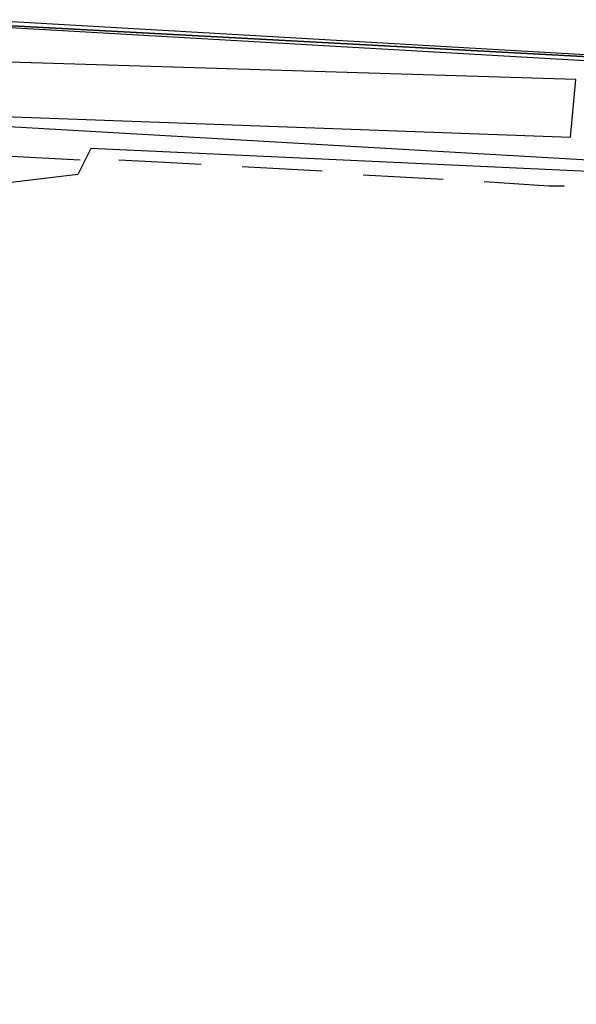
# Model space of a CAD drawing. Header units: feet. Extents: x -79 to 198, y -22 to 181.
# Tile 141 of 203: x 91.96 to 95.4, y 147.98 to 154.06. Entities that reach past the tile are written whole.
import ezdxf

# ---------------------------------------------------------------- set-up
doc = ezdxf.new("R2010")
doc.units = ezdxf.units.FT
doc.layers.add('A-AREA-UNIDAD', color=30, linetype='CONTINUOUS')
doc.layers.add('A-LINEA', color=7, linetype='CONTINUOUS')

msp = doc.modelspace()

# ---------------------------------------------------------------- linework, layer by layer
at = {"layer": 'A-AREA-UNIDAD'}
for points in [[(93.488, 137.6889), (92.352, 138.3289), (92.08, 138.9333), (92.288, 139.4489), (94.32, 140.6933), (94.32, 141.0489), (88.608, 142.2933), (88.608, 143.3422), (90.96, 153.4933), (95.36, 153.3333), (95.392, 153.6889), (86.112, 153.9733), (76.032, 153.3689)], [(95.872, 153.1022), (92.4, 153.2622), (92.32, 153.1022), (91.872, 153.0489), (89.408, 142.5422), (94.288, 141.3689), (94.368, 140.3378), (92.128, 138.9333), (92.88, 138.2222), (93.968, 137.8133), (93.968, 136.7822), (93.28, 134.0622), (93.408, 132.7289), (92.992, 131.1289), (92.48, 130.6489), (91.808, 127.6089), (96.288, 126.5778)]]:
    msp.add_lwpolyline(points, dxfattribs=at)
at = {"layer": 'A-LINEA'}
for p, q in [((91.8133, 153.4044), (95.5067, 153.1911)), ((92.3333, 153.1911), (91.8267, 153.2178)), ((93.8267, 153.1244), (93.3333, 153.1511)), ((94.5733, 153.0711), (94.08, 153.0978))]:
    msp.add_line(p, q, dxfattribs=at)
for points in [[(91.7333, 154.0578), (95.6667, 153.8311), (95.6667, 153.8178), (91.72, 154.0311), (91.72, 154.0444), (91.72, 154.0578), (91.7333, 154.0578)], [(91.72, 154.0311), (95.6667, 153.8178), (95.6667, 153.8044), (95.6667, 153.7911), (91.72, 154.0178), (91.72, 154.0311)], [(93.08, 153.1644), (92.8533, 153.1778), (92.5733, 153.1911)], [(95.32, 153.0311), (95.2267, 153.0311), (94.8267, 153.0578)]]:
    msp.add_lwpolyline(points, dxfattribs=at)

doc.saveas('drawing.dxf')
